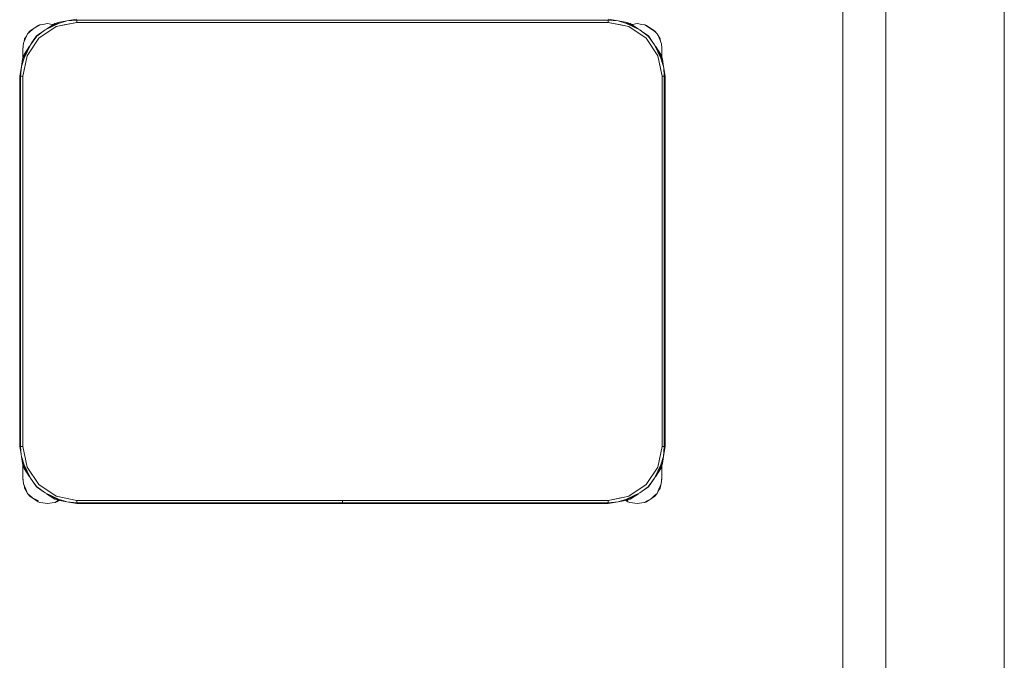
# Model space of a CAD drawing. Header units: millimetres. Extents: x 321 to 585, y -277 to 9.
# Tile 112 of 256: x 395.26 to 397.09, y -209.45 to -208.26. Entities that reach past the tile are written whole.
import ezdxf

# ---------------------------------------------------------------- set-up
doc = ezdxf.new("R2010")
doc.units = ezdxf.units.MM
doc.header["$MEASUREMENT"] = 0
for name, color, linetype, lineweight in [('IFC-Elemento de mobília-Contorno', 152, 'Continuous', 5), ('IFC-Laje-Contorno', 134, 'Continuous', 5), ('IFC-Viga-Contorno', 66, 'Continuous', 5)]:
    doc.layers.add(name, color=color, linetype=linetype, lineweight=lineweight)

msp = doc.modelspace()

# ---------------------------------------------------------------- linework, layer by layer
at = {"layer": 'IFC-Elemento de mobília-Contorno', "color": 7, "lineweight": 5}
for p, q in [((395.2771, -208.2771), (395.2846, -208.2721)), ((395.2771, -208.2785), (395.2847, -208.2725)), ((395.2846, -208.2721), (395.292, -208.2671)), ((395.2847, -208.2725), (395.2954, -208.2659)), ((395.292, -208.2671), (395.2954, -208.2659)), ((395.2932, -208.2909), (395.3256, -208.2693)), ((395.2954, -208.2659), (395.3008, -208.2654)), ((395.3008, -208.2654), (395.3096, -208.2636)), ((395.3053, -208.2754), (395.3321, -208.2611)), ((395.3053, -208.2754), (395.3301, -208.2638)), ((395.3077, -208.2741), (395.3233, -208.2637)), ((395.3096, -208.2636), (395.3184, -208.2654)), ((395.3184, -208.2654), (395.3205, -208.2656)), ((395.3233, -208.2637), (395.3321, -208.2611)), ((395.3256, -208.2693), (395.3639, -208.2616)), ((395.3256, -208.2693), (395.3405, -208.2663)), ((395.3301, -208.2638), (395.3455, -208.2589)), ((395.3321, -208.2611), (395.3455, -208.2589)), ((395.3405, -208.2663), (395.3639, -208.2616)), ((395.3455, -208.2589), (395.3639, -208.2556)), ((395.3455, -208.2589), (395.3639, -208.2574)), ((395.3639, -208.2574), (396.3519, -208.2574)), ((395.3639, -208.2616), (395.3639, -208.2574)), ((395.3639, -208.2616), (395.3639, -208.2595)), ((395.3639, -208.2616), (396.3519, -208.2616)), ((396.3519, -208.2556), (396.3702, -208.2589)), ((396.3519, -208.2574), (396.3702, -208.2589)), ((396.3519, -208.2616), (396.3519, -208.2574)), ((396.3519, -208.2616), (396.3519, -208.2595)), ((396.3519, -208.2616), (396.3753, -208.2663)), ((396.3519, -208.2616), (396.3901, -208.2693)), ((396.3702, -208.2589), (396.3857, -208.2638)), ((396.3702, -208.2589), (396.3837, -208.2611)), ((396.3753, -208.2663), (396.3901, -208.2693)), ((396.3837, -208.2611), (396.3924, -208.2637)), ((396.3837, -208.2611), (396.3861, -208.2624)), ((396.3857, -208.2638), (396.4105, -208.2754)), ((396.3861, -208.2624), (396.4105, -208.2754)), ((396.3901, -208.2693), (396.4226, -208.2909)), ((396.3924, -208.2637), (396.408, -208.2741)), ((396.3952, -208.2655), (396.3968, -208.2654)), ((396.3968, -208.2654), (396.4056, -208.2636)), ((396.4056, -208.2636), (396.4144, -208.2654)), ((396.4144, -208.2654), (396.4198, -208.2659)), ((396.4198, -208.2659), (396.4265, -208.2704)), ((396.4198, -208.2659), (396.4232, -208.2671)), ((396.4232, -208.2671), (396.4307, -208.2721)), ((396.4265, -208.2704), (396.4386, -208.2785)), ((396.4307, -208.2721), (396.4381, -208.2771)), ((395.2649, -208.3002), (395.2693, -208.2896)), ((395.2671, -208.292), (395.2705, -208.287)), ((395.2693, -208.2896), (395.2724, -208.2826)), ((395.2715, -208.3234), (395.2932, -208.2909)), ((395.2724, -208.2826), (395.2771, -208.2771)), ((395.2724, -208.2826), (395.2771, -208.2785)), ((395.2777, -208.303), (395.2898, -208.287)), ((395.2806, -208.2991), (395.2889, -208.2867)), ((395.2889, -208.2867), (395.3009, -208.2787)), ((395.2898, -208.287), (395.3053, -208.2754)), ((396.4105, -208.2754), (396.4265, -208.2875)), ((396.4105, -208.2754), (396.4145, -208.2785)), ((396.4143, -208.2783), (396.4268, -208.2867)), ((396.4226, -208.2909), (396.4443, -208.3234)), ((396.4265, -208.2875), (396.4381, -208.303)), ((396.4268, -208.2867), (396.4348, -208.2987)), ((396.4381, -208.2771), (396.4428, -208.2826)), ((396.4386, -208.2785), (396.4428, -208.2826)), ((396.4428, -208.2826), (396.4466, -208.2903)), ((396.4428, -208.2826), (396.4481, -208.292)), ((396.4466, -208.2903), (396.4506, -208.3013)), ((395.2634, -208.3299), (395.2777, -208.303)), ((395.2636, -208.312), (395.2649, -208.3002)), ((395.2636, -208.3096), (395.2642, -208.307)), ((395.2636, -208.3096), (395.264, -208.3085)), ((395.2636, -208.3096), (395.264, -208.3085)), ((395.2636, -208.3196), (395.2636, -208.3096)), ((395.2659, -208.3211), (395.2763, -208.3055)), ((395.266, -208.3278), (395.2777, -208.303)), ((395.2661, -208.2974), (395.2671, -208.292)), ((395.2777, -208.303), (395.2807, -208.299)), ((396.4381, -208.303), (396.4497, -208.3278)), ((396.4381, -208.303), (396.4511, -208.3274)), ((396.4394, -208.3055), (396.4498, -208.3211)), ((396.4481, -208.292), (396.4492, -208.2973)), ((396.4506, -208.3013), (396.4516, -208.3096)), ((396.4516, -208.3196), (396.4516, -208.3096)), ((396.4516, -208.3273), (396.4516, -208.3096)), ((395.2611, -208.3433), (395.266, -208.3278)), ((395.2634, -208.3299), (395.2659, -208.3211)), ((395.2636, -208.3144), (395.2636, -208.312)), ((395.2636, -208.317), (395.2636, -208.3144)), ((395.2636, -208.3196), (395.2636, -208.317)), ((395.2636, -208.329), (395.2636, -208.3196)), ((395.2636, -208.329), (395.2636, -208.3256)), ((395.2639, -208.3616), (395.2715, -208.3234)), ((395.2685, -208.3383), (395.2715, -208.3234)), ((396.4443, -208.3234), (396.4472, -208.3383)), ((396.4443, -208.3234), (396.4519, -208.3616)), ((396.4497, -208.3278), (396.4535, -208.3399)), ((396.4498, -208.3211), (396.4524, -208.3299)), ((396.4511, -208.3274), (396.4516, -208.3285)), ((396.4516, -208.3146), (396.4516, -208.3121)), ((396.4516, -208.3171), (396.4516, -208.3146)), ((396.4516, -208.3196), (396.4516, -208.3171)), ((396.4516, -208.3273), (396.4516, -208.3196)), ((396.4516, -208.3273), (396.4516, -208.3256)), ((395.2579, -208.3616), (395.2611, -208.3433)), ((395.2596, -208.3616), (395.2611, -208.3433)), ((395.2611, -208.3433), (395.2634, -208.3299)), ((395.2634, -208.3299), (395.2636, -208.3294)), ((395.2639, -208.3616), (395.2685, -208.3383)), ((396.4472, -208.3383), (396.4519, -208.3616)), ((396.4516, -208.3285), (396.4524, -208.3299)), ((396.4524, -208.3299), (396.4546, -208.3433)), ((396.4535, -208.3399), (396.4546, -208.3433)), ((396.4546, -208.3433), (396.4549, -208.3467)), ((396.4546, -208.3433), (396.4579, -208.3616)), ((395.2579, -209.0496), (395.2579, -208.3616)), ((395.2596, -209.0496), (395.2596, -208.3616)), ((395.2596, -208.3616), (395.2639, -208.3616)), ((395.2617, -208.3616), (395.2639, -208.3616)), ((395.2639, -209.0496), (395.2639, -208.3616)), ((396.4519, -208.3616), (396.454, -208.3616)), ((396.4519, -209.0496), (396.4519, -208.3616)), ((396.4519, -208.3616), (396.4561, -208.3616)), ((396.4549, -208.3467), (396.4561, -208.3616)), ((396.4561, -209.0496), (396.4561, -208.3616)), ((396.4579, -209.0496), (396.4579, -208.3616)), ((395.2579, -209.0496), (395.2611, -209.068)), ((395.2596, -209.0496), (395.2608, -209.0646)), ((395.2596, -209.0496), (395.2639, -209.0496)), ((395.2617, -209.0496), (395.2639, -209.0496)), ((395.2639, -209.0496), (395.2715, -209.0879)), ((395.2639, -209.0496), (395.2685, -209.073)), ((396.4443, -209.0879), (396.4519, -209.0496)), ((396.4472, -209.073), (396.4519, -209.0496)), ((396.4519, -209.0496), (396.4561, -209.0496)), ((396.4519, -209.0496), (396.454, -209.0496)), ((396.4546, -209.068), (396.4561, -209.0496)), ((396.4546, -209.068), (396.4579, -209.0496)), ((395.2608, -209.0646), (395.2611, -209.068)), ((395.2611, -209.068), (395.266, -209.0835)), ((395.2611, -209.068), (395.2634, -209.0814)), ((395.2685, -209.073), (395.2715, -209.0879)), ((396.4443, -209.0879), (396.4472, -209.073)), ((396.4497, -209.0835), (396.4546, -209.068)), ((396.4524, -209.0814), (396.4546, -209.068)), ((395.2634, -209.0814), (395.2659, -209.0902)), ((395.2634, -209.0814), (395.2777, -209.1082)), ((395.2636, -209.0997), (395.2636, -209.0823)), ((395.2636, -209.0872), (395.2636, -209.0823)), ((395.2636, -209.0935), (395.2636, -209.0872)), ((395.2659, -209.0902), (395.2763, -209.1058)), ((395.266, -209.0835), (395.2777, -209.1082)), ((395.2715, -209.0879), (395.2932, -209.1203)), ((396.4226, -209.1203), (396.4443, -209.0879)), ((396.4381, -209.1082), (396.4524, -209.0814)), ((396.4381, -209.1082), (396.4497, -209.0835)), ((396.4394, -209.1058), (396.4498, -209.0902)), ((396.4498, -209.0902), (396.4524, -209.0814)), ((396.4516, -209.1096), (396.4516, -209.084)), ((396.4516, -209.0997), (396.4516, -209.084)), ((396.4516, -209.0872), (396.4516, -209.084)), ((396.4516, -209.0935), (396.4516, -209.0872)), ((395.2636, -209.1096), (395.2636, -209.0997)), ((395.2636, -209.1023), (395.2636, -209.0997)), ((395.2636, -209.1048), (395.2636, -209.1023)), ((395.2636, -209.1072), (395.2636, -209.1048)), ((395.2636, -209.1072), (395.265, -209.119)), ((395.2636, -209.1096), (395.2643, -209.1131)), ((395.2636, -209.1096), (395.2641, -209.111)), ((395.2636, -209.1096), (395.2641, -209.111)), ((395.2777, -209.1082), (395.2892, -209.1237)), ((395.2809, -209.1126), (395.2889, -209.1246)), ((396.426, -209.1243), (396.4381, -209.1082)), ((396.4268, -209.1246), (396.4351, -209.1122)), ((396.435, -209.1123), (396.4381, -209.1082)), ((396.4502, -209.119), (396.4516, -209.1072)), ((396.4509, -209.1131), (396.4516, -209.1096)), ((396.4512, -209.111), (396.4516, -209.1096)), ((396.4512, -209.111), (396.4516, -209.1096)), ((396.4516, -209.1096), (396.4516, -209.0997)), ((396.4516, -209.1023), (396.4516, -209.0997)), ((396.4516, -209.1048), (396.4516, -209.1023)), ((396.4516, -209.1072), (396.4516, -209.1048)), ((395.265, -209.119), (395.2693, -209.1287)), ((395.2659, -209.121), (395.2671, -209.1272)), ((395.2671, -209.1272), (395.2724, -209.1367)), ((395.2693, -209.1287), (395.2724, -209.1367)), ((395.2889, -209.1246), (395.3013, -209.1329)), ((395.2892, -209.1237), (395.3053, -209.1359)), ((395.2932, -209.1203), (395.3256, -209.142)), ((395.3011, -209.1328), (395.3053, -209.1359)), ((396.3901, -209.142), (396.4226, -209.1203)), ((396.4105, -209.1359), (396.426, -209.1243)), ((396.4149, -209.1325), (396.4268, -209.1246)), ((396.4428, -209.1367), (396.4459, -209.1287)), ((396.4442, -209.1331), (396.4481, -209.1272)), ((396.4459, -209.1287), (396.4502, -209.119)), ((396.4481, -209.1272), (396.4494, -209.121)), ((395.2724, -209.1367), (395.2771, -209.1422)), ((395.2724, -209.1367), (395.2816, -209.1449)), ((395.2771, -209.1422), (395.2846, -209.1471)), ((395.2816, -209.1449), (395.2927, -209.1505)), ((395.2846, -209.1471), (395.292, -209.1521)), ((395.3053, -209.1359), (395.3301, -209.1475)), ((395.3053, -209.1359), (395.3321, -209.1501)), ((395.3078, -209.1372), (395.3233, -209.1476)), ((395.3233, -209.1476), (395.3321, -209.1501)), ((395.3238, -209.1534), (395.3283, -209.1503)), ((395.3256, -209.142), (395.3639, -209.1496)), ((395.3256, -209.142), (395.3405, -209.145)), ((395.3272, -209.1521), (395.3308, -209.1498)), ((395.3283, -209.1503), (395.3298, -209.1495)), ((395.3301, -209.1475), (395.3455, -209.1524)), ((395.3311, -209.1496), (395.3321, -209.1501)), ((395.3321, -209.1501), (395.3455, -209.1524)), ((395.3405, -209.145), (395.3639, -209.1496)), ((395.3639, -209.1539), (395.3639, -209.1496)), ((395.3639, -209.1518), (395.3639, -209.1496)), ((395.3639, -209.1496), (396.3519, -209.1496)), ((395.8578, -209.1519), (395.8578, -209.1496)), ((395.858, -209.1519), (395.858, -209.1496)), ((396.3519, -209.1496), (396.3796, -209.1441)), ((396.3519, -209.1496), (396.3753, -209.145)), ((396.3519, -209.1518), (396.3519, -209.1496)), ((396.3519, -209.1539), (396.3519, -209.1496)), ((396.3702, -209.1524), (396.3857, -209.1475)), ((396.3702, -209.1524), (396.3837, -209.1501)), ((396.3753, -209.145), (396.3796, -209.1441)), ((396.3796, -209.1441), (396.3901, -209.142)), ((396.3796, -209.1441), (396.3901, -209.142)), ((396.3837, -209.1501), (396.4105, -209.1359)), ((396.3837, -209.1501), (396.3924, -209.1476)), ((396.3846, -209.1499), (396.388, -209.1521)), ((396.3857, -209.1475), (396.4105, -209.1359)), ((396.3864, -209.1493), (396.3887, -209.1505)), ((396.3924, -209.1476), (396.408, -209.1372)), ((396.4198, -209.1534), (396.4243, -209.1503)), ((396.4232, -209.1521), (396.4307, -209.1471)), ((396.4243, -209.1503), (396.4314, -209.1466)), ((396.4307, -209.1471), (396.4381, -209.1422)), ((396.4314, -209.1466), (396.4381, -209.1407)), ((396.4381, -209.1422), (396.4428, -209.1367)), ((396.4381, -209.1407), (396.4428, -209.1367)), ((395.292, -209.1521), (395.2954, -209.1534)), ((395.2954, -209.1534), (395.3008, -209.1539)), ((395.3008, -209.1539), (395.3096, -209.1556)), ((395.3096, -209.1556), (395.3184, -209.1539)), ((395.3184, -209.1539), (395.3238, -209.1534)), ((395.3238, -209.1534), (395.3272, -209.1521)), ((395.3455, -209.1524), (395.3639, -209.1539)), ((395.3455, -209.1524), (395.3639, -209.1556)), ((395.3639, -209.1539), (395.8578, -209.1539)), ((395.3639, -209.1556), (395.8578, -209.1556)), ((395.8578, -209.1539), (395.8578, -209.1519)), ((395.8578, -209.1552), (395.8578, -209.1539)), ((395.8578, -209.1556), (395.8578, -209.1552)), ((395.858, -209.1539), (395.858, -209.1519)), ((395.858, -209.1539), (396.3519, -209.1539)), ((395.858, -209.1552), (395.858, -209.1539)), ((395.858, -209.1556), (395.858, -209.1552)), ((395.858, -209.1556), (396.3519, -209.1556)), ((396.3519, -209.1539), (396.3702, -209.1524)), ((396.3519, -209.1556), (396.3702, -209.1524)), ((396.388, -209.1521), (396.3914, -209.1534)), ((396.3914, -209.1534), (396.3968, -209.1539)), ((396.3968, -209.1539), (396.4056, -209.1556)), ((396.4056, -209.1556), (396.4144, -209.1539)), ((396.4144, -209.1539), (396.4198, -209.1534)), ((396.4198, -209.1534), (396.4232, -209.1521))]:
    msp.add_line(p, q, dxfattribs=at)
at = {"layer": 'IFC-Laje-Contorno', "color": 7, "lineweight": 5}
msp.add_line((396.8677, -212.2729), (396.8677, -206.0943), dxfattribs=at)
at = {"layer": 'IFC-Viga-Contorno', "color": 7, "lineweight": 5}
for p, q in [((396.788, -212.2729), (396.788, -206.0943)), ((397.088, -212.2729), (397.088, -206.0943))]:
    msp.add_line(p, q, dxfattribs=at)

doc.saveas('drawing.dxf')
